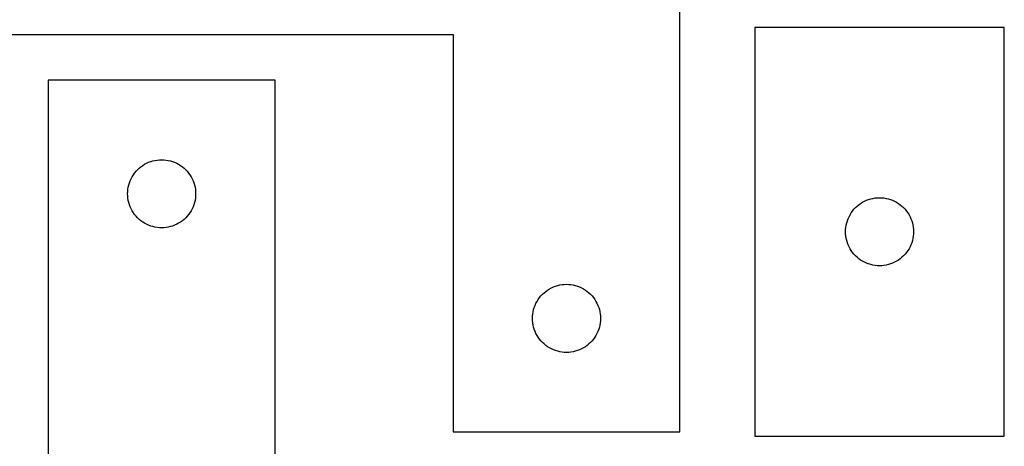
# Model space of a CAD drawing. Header units: millimetres. Extents: x 7 to 1243, y 7 to 1505.
# Tile 26 of 27: x 983 to 1243, y 1237 to 1350. Entities that reach past the tile are written whole.
import ezdxf

# ---------------------------------------------------------------- set-up
doc = ezdxf.new("R2010")
doc.units = ezdxf.units.MM
doc.layers.add('CUT', color=7, linetype='CONTINUOUS', true_color=0x000000)

msp = doc.modelspace()

# ---------------------------------------------------------------- linework, layer by layer
at = {"layer": 'CUT'}
for p, q in [((1157.656414, 1240.737828), (1157.656414, 1390.737828)), ((1177.474389, 1347.642363), (1177.474389, 1239.642363)), ((1243.474389, 1347.642363), (1177.474389, 1347.642363)), ((1243.474389, 1239.642363), (1243.474389, 1347.642363)), ((977.656414, 1345.737828), (1097.656414, 1345.737828)), ((1097.656414, 1345.737828), (1097.656414, 1240.737828)), ((1050.565475, 1333.678254), (990.565475, 1333.678254)), ((990.565475, 1333.678254), (990.565475, 1183.678254)), ((1050.565475, 1228.678254), (1050.565475, 1333.678254)), ((1014.201513, 1310.042215), (1014.631362, 1310.444812)), ((1014.631362, 1310.444812), (1015.086622, 1310.818434)), ((1015.086622, 1310.818434), (1015.565342, 1311.161481)), ((1015.565342, 1311.161481), (1016.065475, 1311.472483)), ((1016.065475, 1311.472483), (1016.584876, 1311.750109)), ((1016.584876, 1311.750109), (1017.121324, 1311.99317)), ((1017.121324, 1311.99317), (1017.672519, 1312.200625)), ((1017.672519, 1312.200625), (1018.236103, 1312.371586)), ((1018.236103, 1312.371586), (1018.809662, 1312.505322)), ((1018.809662, 1312.505322), (1019.390739, 1312.601258)), ((1019.390739, 1312.601258), (1019.976846, 1312.658984)), ((1019.976846, 1312.658984), (1020.565475, 1312.678254)), ((1020.565475, 1312.678254), (1021.154103, 1312.658984)), ((1021.154103, 1312.658984), (1021.74021, 1312.601258)), ((1021.74021, 1312.601258), (1022.321287, 1312.505322)), ((1022.321287, 1312.505322), (1022.894846, 1312.371586)), ((1022.894846, 1312.371586), (1023.45843, 1312.200625)), ((1023.45843, 1312.200625), (1024.009625, 1311.99317)), ((1024.009625, 1311.99317), (1024.546073, 1311.750109)), ((1024.546073, 1311.750109), (1025.065475, 1311.472483)), ((1025.065475, 1311.472483), (1025.565607, 1311.161481)), ((1025.565607, 1311.161481), (1026.044327, 1310.818434)), ((1026.044327, 1310.818434), (1026.499587, 1310.444812)), ((1026.499587, 1310.444812), (1026.929436, 1310.042215)), ((1012.250559, 1307.122405), (1012.49362, 1307.658852)), ((1012.49362, 1307.658852), (1012.771246, 1308.178254)), ((1012.771246, 1308.178254), (1013.082248, 1308.678386)), ((1013.082248, 1308.678386), (1013.425294, 1309.157107)), ((1013.425294, 1309.157107), (1013.798916, 1309.612366)), ((1013.798916, 1309.612366), (1014.201513, 1310.042215)), ((1026.929436, 1310.042215), (1027.332033, 1309.612366)), ((1027.332033, 1309.612366), (1027.705655, 1309.157107)), ((1027.705655, 1309.157107), (1028.048701, 1308.678386)), ((1028.048701, 1308.678386), (1028.359703, 1308.178254)), ((1028.359703, 1308.178254), (1028.637329, 1307.658852)), ((1028.637329, 1307.658852), (1028.88039, 1307.122405)), ((1011.642471, 1304.85299), (1011.738407, 1305.434067)), ((1011.738407, 1305.434067), (1011.872142, 1306.007625)), ((1011.872142, 1306.007625), (1012.043103, 1306.571209)), ((1012.043103, 1306.571209), (1012.250559, 1307.122405)), ((1028.88039, 1307.122405), (1029.087846, 1306.571209)), ((1029.087846, 1306.571209), (1029.258807, 1306.007625)), ((1029.258807, 1306.007625), (1029.392542, 1305.434067)), ((1029.392542, 1305.434067), (1029.488478, 1304.85299)), ((1011.565475, 1303.678254), (1011.584744, 1304.266882)), ((1011.584744, 1303.089626), (1011.565475, 1303.678254)), ((1011.584744, 1304.266882), (1011.642471, 1304.85299)), ((1011.642471, 1302.503518), (1011.584744, 1303.089626)), ((1011.738407, 1301.922441), (1011.642471, 1302.503518)), ((1029.488478, 1302.503518), (1029.392542, 1301.922441)), ((1029.488478, 1304.85299), (1029.546205, 1304.266882)), ((1029.546205, 1303.089626), (1029.488478, 1302.503518)), ((1029.546205, 1304.266882), (1029.565475, 1303.678254)), ((1029.565475, 1303.678254), (1029.546205, 1303.089626)), ((1207.581434, 1302.164734), (1208.145018, 1302.335696)), ((1208.145018, 1302.335696), (1208.718577, 1302.469431)), ((1208.718577, 1302.469431), (1209.299654, 1302.565367)), ((1209.299654, 1302.565367), (1209.885761, 1302.623094)), ((1209.885761, 1302.623094), (1210.474389, 1302.642363)), ((1210.474389, 1302.642363), (1211.063018, 1302.623094)), ((1211.063018, 1302.623094), (1211.649125, 1302.565367)), ((1211.649125, 1302.565367), (1212.230202, 1302.469431)), ((1212.230202, 1302.469431), (1212.803761, 1302.335696)), ((1212.803761, 1302.335696), (1213.367345, 1302.164734)), ((1011.872142, 1301.348883), (1011.738407, 1301.922441)), ((1012.043103, 1300.785299), (1011.872142, 1301.348883)), ((1012.250559, 1300.234103), (1012.043103, 1300.785299)), ((1012.49362, 1299.697656), (1012.250559, 1300.234103)), ((1012.771246, 1299.178254), (1012.49362, 1299.697656)), ((1028.637329, 1299.697656), (1028.359703, 1299.178254)), ((1028.88039, 1300.234103), (1028.637329, 1299.697656)), ((1029.087846, 1300.785299), (1028.88039, 1300.234103)), ((1029.258807, 1301.348883), (1029.087846, 1300.785299)), ((1029.392542, 1301.922441), (1029.258807, 1301.348883)), ((1203.707831, 1299.576476), (1204.110428, 1300.006324)), ((1204.110428, 1300.006324), (1204.540277, 1300.408921)), ((1204.540277, 1300.408921), (1204.995537, 1300.782543)), ((1204.995537, 1300.782543), (1205.474257, 1301.12559)), ((1205.474257, 1301.12559), (1205.974389, 1301.436592)), ((1205.974389, 1301.436592), (1206.493791, 1301.714218)), ((1206.493791, 1301.714218), (1207.030239, 1301.957279)), ((1207.030239, 1301.957279), (1207.581434, 1302.164734)), ((1213.367345, 1302.164734), (1213.91854, 1301.957279)), ((1213.91854, 1301.957279), (1214.454988, 1301.714218)), ((1214.454988, 1301.714218), (1214.974389, 1301.436592)), ((1214.974389, 1301.436592), (1215.474522, 1301.12559)), ((1215.474522, 1301.12559), (1215.953242, 1300.782543)), ((1215.953242, 1300.782543), (1216.408502, 1300.408921)), ((1216.408502, 1300.408921), (1216.83835, 1300.006324)), ((1216.83835, 1300.006324), (1217.240948, 1299.576476)), ((1013.082248, 1298.678122), (1012.771246, 1299.178254)), ((1013.425294, 1298.199401), (1013.082248, 1298.678122)), ((1013.798916, 1297.744142), (1013.425294, 1298.199401)), ((1014.201513, 1297.314293), (1013.798916, 1297.744142)), ((1014.631362, 1296.911696), (1014.201513, 1297.314293)), ((1026.929436, 1297.314293), (1026.499587, 1296.911696)), ((1027.332033, 1297.744142), (1026.929436, 1297.314293)), ((1027.705655, 1298.199401), (1027.332033, 1297.744142)), ((1028.048701, 1298.678122), (1027.705655, 1298.199401)), ((1028.359703, 1299.178254), (1028.048701, 1298.678122)), ((1201.952018, 1296.535318), (1202.159474, 1297.086514)), ((1202.159474, 1297.086514), (1202.402535, 1297.622961)), ((1202.402535, 1297.622961), (1202.680161, 1298.142363)), ((1202.680161, 1298.142363), (1202.991163, 1298.642495)), ((1202.991163, 1298.642495), (1203.334209, 1299.121216)), ((1203.334209, 1299.121216), (1203.707831, 1299.576476)), ((1217.240948, 1299.576476), (1217.614569, 1299.121216)), ((1217.614569, 1299.121216), (1217.957616, 1298.642495)), ((1217.957616, 1298.642495), (1218.268618, 1298.142363)), ((1218.268618, 1298.142363), (1218.546244, 1297.622961)), ((1218.546244, 1297.622961), (1218.789305, 1297.086514)), ((1218.789305, 1297.086514), (1218.996761, 1296.535318)), ((1015.086622, 1296.538074), (1014.631362, 1296.911696)), ((1015.565342, 1296.195028), (1015.086622, 1296.538074)), ((1016.065475, 1295.884025), (1015.565342, 1296.195028)), ((1016.584876, 1295.606399), (1016.065475, 1295.884025)), ((1017.121324, 1295.363338), (1016.584876, 1295.606399)), ((1017.672519, 1295.155883), (1017.121324, 1295.363338)), ((1018.236103, 1294.984922), (1017.672519, 1295.155883)), ((1018.809662, 1294.851186), (1018.236103, 1294.984922)), ((1019.390739, 1294.75525), (1018.809662, 1294.851186)), ((1019.976846, 1294.697524), (1019.390739, 1294.75525)), ((1020.565475, 1294.678254), (1019.976846, 1294.697524)), ((1021.154103, 1294.697524), (1020.565475, 1294.678254)), ((1021.74021, 1294.75525), (1021.154103, 1294.697524)), ((1022.321287, 1294.851186), (1021.74021, 1294.75525)), ((1022.894846, 1294.984922), (1022.321287, 1294.851186)), ((1023.45843, 1295.155883), (1022.894846, 1294.984922)), ((1024.009625, 1295.363338), (1023.45843, 1295.155883)), ((1024.546073, 1295.606399), (1024.009625, 1295.363338)), ((1025.065475, 1295.884025), (1024.546073, 1295.606399)), ((1025.565607, 1296.195028), (1025.065475, 1295.884025)), ((1026.044327, 1296.538074), (1025.565607, 1296.195028)), ((1026.499587, 1296.911696), (1026.044327, 1296.538074)), ((1201.493659, 1294.230991), (1201.551386, 1294.817099)), ((1201.551386, 1294.817099), (1201.647322, 1295.398176)), ((1201.647322, 1295.398176), (1201.781057, 1295.971735)), ((1201.781057, 1295.971735), (1201.952018, 1296.535318)), ((1218.996761, 1296.535318), (1219.167722, 1295.971735)), ((1219.167722, 1295.971735), (1219.301457, 1295.398176)), ((1219.301457, 1295.398176), (1219.397393, 1294.817099)), ((1219.397393, 1294.817099), (1219.45512, 1294.230991)), ((1201.474389, 1293.642363), (1201.493659, 1294.230991)), ((1201.493659, 1293.053735), (1201.474389, 1293.642363)), ((1201.551386, 1292.467627), (1201.493659, 1293.053735)), ((1201.647322, 1291.88655), (1201.551386, 1292.467627)), ((1201.781057, 1291.312992), (1201.647322, 1291.88655)), ((1219.301457, 1291.88655), (1219.167722, 1291.312992)), ((1219.397393, 1292.467627), (1219.301457, 1291.88655)), ((1219.45512, 1293.053735), (1219.397393, 1292.467627)), ((1219.45512, 1294.230991), (1219.474389, 1293.642363)), ((1219.474389, 1293.642363), (1219.45512, 1293.053735)), ((1201.952018, 1290.749408), (1201.781057, 1291.312992)), ((1202.159474, 1290.198212), (1201.952018, 1290.749408)), ((1202.402535, 1289.661765), (1202.159474, 1290.198212)), ((1202.680161, 1289.142363), (1202.402535, 1289.661765)), ((1218.546244, 1289.661765), (1218.268618, 1289.142363)), ((1218.789305, 1290.198212), (1218.546244, 1289.661765)), ((1218.996761, 1290.749408), (1218.789305, 1290.198212)), ((1219.167722, 1291.312992), (1218.996761, 1290.749408)), ((1202.991163, 1288.642231), (1202.680161, 1289.142363)), ((1203.334209, 1288.16351), (1202.991163, 1288.642231)), ((1203.707831, 1287.708251), (1203.334209, 1288.16351)), ((1204.110428, 1287.278402), (1203.707831, 1287.708251)), ((1204.540277, 1286.875805), (1204.110428, 1287.278402)), ((1204.995537, 1286.502183), (1204.540277, 1286.875805)), ((1216.408502, 1286.875805), (1215.953242, 1286.502183)), ((1216.83835, 1287.278402), (1216.408502, 1286.875805)), ((1217.240948, 1287.708251), (1216.83835, 1287.278402)), ((1217.614569, 1288.16351), (1217.240948, 1287.708251)), ((1217.957616, 1288.642231), (1217.614569, 1288.16351)), ((1218.268618, 1289.142363), (1217.957616, 1288.642231)), ((1205.474257, 1286.159137), (1204.995537, 1286.502183)), ((1205.974389, 1285.848135), (1205.474257, 1286.159137)), ((1206.493791, 1285.570509), (1205.974389, 1285.848135)), ((1207.030239, 1285.327447), (1206.493791, 1285.570509)), ((1207.581434, 1285.119992), (1207.030239, 1285.327447)), ((1208.145018, 1284.949031), (1207.581434, 1285.119992)), ((1208.718577, 1284.815296), (1208.145018, 1284.949031)), ((1209.299654, 1284.719359), (1208.718577, 1284.815296)), ((1209.885761, 1284.661633), (1209.299654, 1284.719359)), ((1210.474389, 1284.642363), (1209.885761, 1284.661633)), ((1211.063018, 1284.661633), (1210.474389, 1284.642363)), ((1211.649125, 1284.719359), (1211.063018, 1284.661633)), ((1212.230202, 1284.815296), (1211.649125, 1284.719359)), ((1212.803761, 1284.949031), (1212.230202, 1284.815296)), ((1213.367345, 1285.119992), (1212.803761, 1284.949031)), ((1213.91854, 1285.327447), (1213.367345, 1285.119992)), ((1214.454988, 1285.570509), (1213.91854, 1285.327447)), ((1214.974389, 1285.848135), (1214.454988, 1285.570509)), ((1215.474522, 1286.159137), (1214.974389, 1285.848135)), ((1215.953242, 1286.502183), (1215.474522, 1286.159137)), ((1123.675816, 1278.809683), (1124.212263, 1279.052744)), ((1124.212263, 1279.052744), (1124.763459, 1279.260199)), ((1124.763459, 1279.260199), (1125.327042, 1279.43116)), ((1125.327042, 1279.43116), (1125.900601, 1279.564895)), ((1125.900601, 1279.564895), (1126.481678, 1279.660832)), ((1126.481678, 1279.660832), (1127.067786, 1279.718558)), ((1127.067786, 1279.718558), (1127.656414, 1279.737828)), ((1127.656414, 1279.737828), (1128.245042, 1279.718558)), ((1128.245042, 1279.718558), (1128.83115, 1279.660832)), ((1128.83115, 1279.660832), (1129.412227, 1279.564895)), ((1129.412227, 1279.564895), (1129.985785, 1279.43116)), ((1129.985785, 1279.43116), (1130.549369, 1279.260199)), ((1130.549369, 1279.260199), (1131.100565, 1279.052744)), ((1131.100565, 1279.052744), (1131.637012, 1278.809683)), ((1120.516234, 1276.216681), (1120.889856, 1276.67194)), ((1120.889856, 1276.67194), (1121.292453, 1277.101789)), ((1121.292453, 1277.101789), (1121.722301, 1277.504386)), ((1121.722301, 1277.504386), (1122.177561, 1277.878008)), ((1122.177561, 1277.878008), (1122.656282, 1278.221054)), ((1122.656282, 1278.221054), (1123.156414, 1278.532057)), ((1123.156414, 1278.532057), (1123.675816, 1278.809683)), ((1131.637012, 1278.809683), (1132.156414, 1278.532057)), ((1132.156414, 1278.532057), (1132.656546, 1278.221054)), ((1132.656546, 1278.221054), (1133.135267, 1277.878008)), ((1133.135267, 1277.878008), (1133.590526, 1277.504386)), ((1133.590526, 1277.504386), (1134.020375, 1277.101789)), ((1134.020375, 1277.101789), (1134.422972, 1276.67194)), ((1134.422972, 1276.67194), (1134.796594, 1276.216681)), ((1118.963081, 1273.067199), (1119.134043, 1273.630783)), ((1119.134043, 1273.630783), (1119.341498, 1274.181979)), ((1119.341498, 1274.181979), (1119.584559, 1274.718426)), ((1119.584559, 1274.718426), (1119.862185, 1275.237828)), ((1119.862185, 1275.237828), (1120.173187, 1275.73796)), ((1120.173187, 1275.73796), (1120.516234, 1276.216681)), ((1134.796594, 1276.216681), (1135.13964, 1275.73796)), ((1135.13964, 1275.73796), (1135.450642, 1275.237828)), ((1135.450642, 1275.237828), (1135.728269, 1274.718426)), ((1135.728269, 1274.718426), (1135.97133, 1274.181979)), ((1135.97133, 1274.181979), (1136.178785, 1273.630783)), ((1136.178785, 1273.630783), (1136.349746, 1273.067199)), ((1118.656414, 1270.737828), (1118.675684, 1271.326456)), ((1118.675684, 1271.326456), (1118.73341, 1271.912564)), ((1118.73341, 1271.912564), (1118.829346, 1272.493641)), ((1118.829346, 1272.493641), (1118.963081, 1273.067199)), ((1136.349746, 1273.067199), (1136.483481, 1272.493641)), ((1136.483481, 1272.493641), (1136.579418, 1271.912564)), ((1136.579418, 1271.912564), (1136.637144, 1271.326456)), ((1136.637144, 1271.326456), (1136.656414, 1270.737828)), ((1118.675684, 1270.1492), (1118.656414, 1270.737828)), ((1118.73341, 1269.563092), (1118.675684, 1270.1492)), ((1118.829346, 1268.982015), (1118.73341, 1269.563092)), ((1118.963081, 1268.408456), (1118.829346, 1268.982015)), ((1136.483481, 1268.982015), (1136.349746, 1268.408456)), ((1136.579418, 1269.563092), (1136.483481, 1268.982015)), ((1136.637144, 1270.1492), (1136.579418, 1269.563092)), ((1136.656414, 1270.737828), (1136.637144, 1270.1492)), ((1119.134043, 1267.844873), (1118.963081, 1268.408456)), ((1119.341498, 1267.293677), (1119.134043, 1267.844873)), ((1119.584559, 1266.75723), (1119.341498, 1267.293677)), ((1119.862185, 1266.237828), (1119.584559, 1266.75723)), ((1120.173187, 1265.737696), (1119.862185, 1266.237828)), ((1135.450642, 1266.237828), (1135.13964, 1265.737696)), ((1135.728269, 1266.75723), (1135.450642, 1266.237828)), ((1135.97133, 1267.293677), (1135.728269, 1266.75723)), ((1136.178785, 1267.844873), (1135.97133, 1267.293677)), ((1136.349746, 1268.408456), (1136.178785, 1267.844873)), ((1120.516234, 1265.258975), (1120.173187, 1265.737696)), ((1120.889856, 1264.803716), (1120.516234, 1265.258975)), ((1121.292453, 1264.373867), (1120.889856, 1264.803716)), ((1121.722301, 1263.97127), (1121.292453, 1264.373867)), ((1122.177561, 1263.597648), (1121.722301, 1263.97127)), ((1122.656282, 1263.254601), (1122.177561, 1263.597648)), ((1123.156414, 1262.943599), (1122.656282, 1263.254601)), ((1132.656546, 1263.254601), (1132.156414, 1262.943599)), ((1133.135267, 1263.597648), (1132.656546, 1263.254601)), ((1133.590526, 1263.97127), (1133.135267, 1263.597648)), ((1134.020375, 1264.373867), (1133.590526, 1263.97127)), ((1134.422972, 1264.803716), (1134.020375, 1264.373867)), ((1134.796594, 1265.258975), (1134.422972, 1264.803716)), ((1135.13964, 1265.737696), (1134.796594, 1265.258975)), ((1123.675816, 1262.665973), (1123.156414, 1262.943599)), ((1124.212263, 1262.422912), (1123.675816, 1262.665973)), ((1124.763459, 1262.215457), (1124.212263, 1262.422912)), ((1125.327042, 1262.044495), (1124.763459, 1262.215457)), ((1125.900601, 1261.91076), (1125.327042, 1262.044495)), ((1126.481678, 1261.814824), (1125.900601, 1261.91076)), ((1127.067786, 1261.757098), (1126.481678, 1261.814824)), ((1127.656414, 1261.737828), (1127.067786, 1261.757098)), ((1128.245042, 1261.757098), (1127.656414, 1261.737828)), ((1128.83115, 1261.814824), (1128.245042, 1261.757098)), ((1129.412227, 1261.91076), (1128.83115, 1261.814824)), ((1129.985785, 1262.044495), (1129.412227, 1261.91076)), ((1130.549369, 1262.215457), (1129.985785, 1262.044495)), ((1131.100565, 1262.422912), (1130.549369, 1262.215457)), ((1131.637012, 1262.665973), (1131.100565, 1262.422912)), ((1132.156414, 1262.943599), (1131.637012, 1262.665973)), ((1097.656414, 1240.737828), (1157.656414, 1240.737828)), ((1177.474389, 1239.642363), (1243.474389, 1239.642363))]:
    msp.add_line(p, q, dxfattribs=at)

doc.saveas('drawing.dxf')
